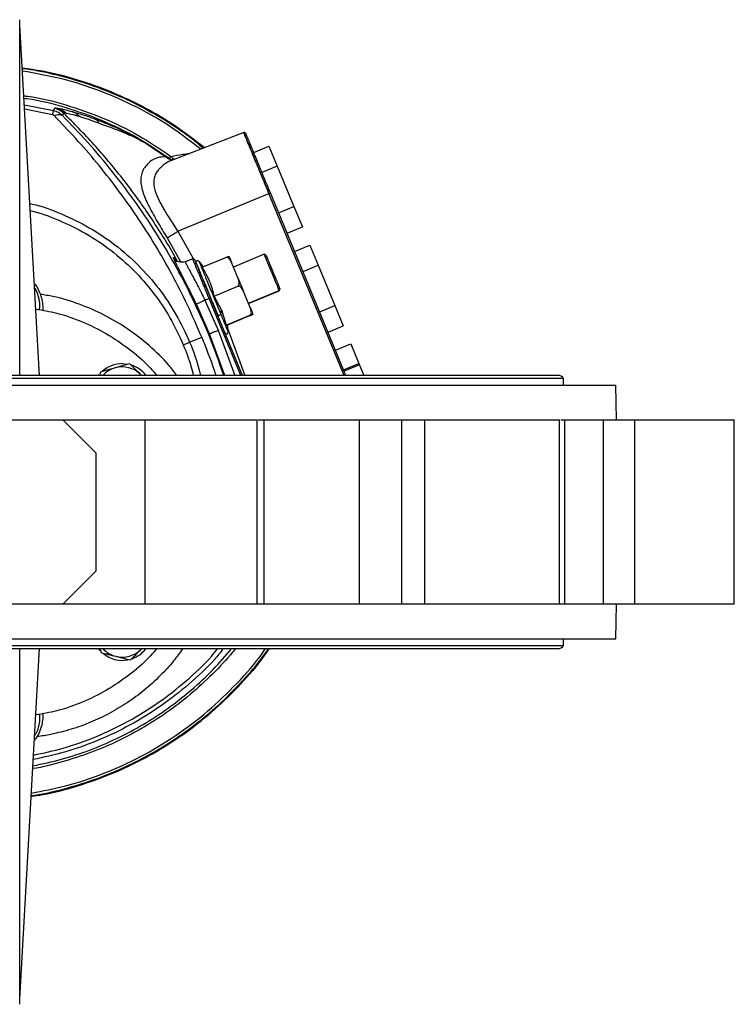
# Model space of a CAD drawing. Header units: millimetres. Extents: x 321 to 2529, y 215 to 2037.
# Tile 24 of 57: x 1066 to 1283, y 1737 to 2036. Entities that reach past the tile are written whole.
import ezdxf

# ---------------------------------------------------------------- set-up
doc = ezdxf.new("R2010")
doc.units = ezdxf.units.MM

msp = doc.modelspace()

# ---------------------------------------------------------------- linework, layer by layer
at = {"color": 7, "linetype": 'Continuous', "lineweight": 25}
for p, q in [((1066.1, 2034.18), (1066.01, 2036.05)), ((1066.01, 1928.04), (1066.01, 2036.05)), ((1072, 1928.04), (1066.09, 2034.35)), ((1076.3, 2008.43), (1076.72, 2009.16)), ((1076.72, 2009.16), (1076.71, 2009.2)), ((1078.99, 2006.91), (1079.4, 2007.65)), ((1079.4, 2007.65), (1079.38, 2007.7)), ((1090.12, 2004.64), (1091.35, 2004.16)), ((1134.08, 2001.75), (1112.13, 1993.33)), ((1104.35, 1998.55), (1111.32, 1993.97)), ((1104.35, 1998.55), (1110.36, 1994.36)), ((1137.1, 1995.71), (1141.72, 1997.63)), ((1141.72, 1997.63), (1144.21, 1991.6)), ((1110.36, 1994.36), (1111.32, 1993.97)), ((1111.84, 1993.68), (1111.58, 1993.83)), ((1111.87, 1993.65), (1111.67, 1993.8)), ((1112.56, 1993.49), (1111.93, 1993.63)), ((1111.95, 1993.25), (1112.18, 1993.34)), ((1112.14, 1993.32), (1111.95, 1993.25)), ((1144.21, 1991.6), (1139.6, 1989.69)), ((1144.21, 1991.6), (1149.3, 1979.34)), ((1114.05, 1971.79), (1141.73, 1983.26)), ((1165.13, 1928.04), (1142.18, 1983.44)), ((1144.68, 1977.42), (1149.3, 1979.34)), ((1149.3, 1979.34), (1151.88, 1973.09)), ((1147.26, 1971.18), (1151.88, 1973.09)), ((1149.54, 1965.69), (1154.16, 1967.6)), ((1154.16, 1967.6), (1156.7, 1961.47)), ((1113.88, 1962.78), (1112.05, 1966.15)), ((1140.26, 1964.79), (1130.94, 1960.93)), ((1140.92, 1964.51), (1140.25, 1964.79)), ((1118.58, 1963.4), (1116.29, 1962.55)), ((1121.46, 1960.85), (1128.66, 1963.83)), ((1132.39, 1957.45), (1130.39, 1962.26)), ((1152.08, 1959.55), (1156.7, 1961.47)), ((1156.7, 1961.47), (1161.78, 1949.2)), ((1125.08, 1952.13), (1132.27, 1955.11)), ((1136.03, 1948.64), (1134.02, 1953.51)), ((1135.54, 1949.84), (1144.85, 1953.7)), ((1145.08, 1954.45), (1144.81, 1953.8)), ((1144.84, 1953.69), (1145.12, 1954.36)), ((1122.3, 1950.85), (1123.55, 1951.37)), ((1122.3, 1950.85), (1126.35, 1941.71)), ((1133.74, 1928.04), (1124, 1951.56)), ((1127.33, 1947.89), (1125.08, 1952.13)), ((1123.68, 1940.6), (1119.68, 1949.61)), ((1127.09, 1946.64), (1127.33, 1947.89)), ((1127.33, 1947.89), (1128.74, 1943.3)), ((1157.16, 1947.28), (1161.78, 1949.2)), ((1161.78, 1949.2), (1164.32, 1943.06)), ((1128.74, 1943.3), (1135.93, 1946.28)), ((1128.78, 1943.2), (1135.97, 1946.18)), ((1159.7, 1941.15), (1164.32, 1943.06)), ((1117.64, 1938.1), (1121.31, 1939.62)), ((1161.98, 1935.66), (1166.6, 1937.57)), ((1166.6, 1937.57), (1169.05, 1931.64)), ((1090.53, 1929.04), (1090.28, 1928.04)), ((1097.16, 1931.6), (1098.6, 1931.48)), ((1164.43, 1929.72), (1169.05, 1931.64)), ((1169.22, 1931.24), (1164.6, 1929.33)), ((1169.05, 1931.64), (1170.55, 1928.04)), ((1231.2, 1927.04), (891, 1927.04)), ((1229.45, 1928.04), (892.75, 1928.04)), ((1089.99, 1928.04), (1090.2, 1928.31)), ((1102.73, 1928.34), (1103.03, 1928.04)), ((1103.04, 1928.04), (1102.73, 1928.34)), ((1231.2, 1925.04), (1231.2, 1927.04)), ((875.1, 1925.04), (1247.1, 1925.04)), ((1247.28, 1914.54), (1247.1, 1925.04)), ((1043.1, 1914.54), (1079.1, 1914.54)), ((1079.1, 1914.54), (1089.1, 1904.54)), ((1079.1, 1914.54), (1104.12, 1914.54)), ((1104.12, 1858.54), (1104.12, 1914.54)), ((1138.15, 1858.54), (1138.15, 1914.54)), ((1138.5, 1914.54), (1140.21, 1914.54)), ((1140.21, 1914.54), (1140.21, 1858.54)), ((1169.23, 1858.54), (1169.23, 1914.54)), ((1182.05, 1914.54), (1182.05, 1858.54)), ((1182.05, 1914.54), (1189.08, 1914.54)), ((1189.08, 1858.54), (1189.08, 1914.54)), ((1230.05, 1858.54), (1230.05, 1914.54)), ((1230.4, 1914.54), (1231.64, 1914.54)), ((1231.64, 1858.54), (1231.64, 1914.54)), ((1243.3, 1914.54), (1243.3, 1858.54)), ((1243.3, 1914.54), (1252.9, 1914.54)), ((1249.1, 1914.54), (1249.1, 1914.54)), ((1252.9, 1858.54), (1252.9, 1914.54)), ((1283.11, 1858.54), (1283.11, 1914.54)), ((1089.1, 1904.54), (1089.1, 1868.54)), ((1089.1, 1868.54), (1079.1, 1858.54)), ((1079.1, 1858.54), (1043.1, 1858.54)), ((1104.12, 1858.54), (1079.1, 1858.54)), ((1138.15, 1858.54), (1104.12, 1858.54)), ((1140.21, 1858.54), (1138.15, 1858.54)), ((1169.23, 1858.54), (1140.21, 1858.54)), ((1182.05, 1858.54), (1169.23, 1858.54)), ((1189.08, 1858.54), (1182.05, 1858.54)), ((1230.05, 1858.54), (1189.08, 1858.54)), ((1231.64, 1858.54), (1230.05, 1858.54)), ((1243.3, 1858.54), (1231.64, 1858.54)), ((1252.9, 1858.54), (1243.3, 1858.54)), ((1247.1, 1848.04), (1247.28, 1858.54)), ((1283.11, 1858.54), (1252.9, 1858.54)), ((1061.1, 1848.04), (1247.1, 1848.04)), ((1231.2, 1846.04), (1231.2, 1848.04)), ((891, 1846.04), (1231.2, 1846.04)), ((892.75, 1845.04), (1229.45, 1845.04)), ((1066.09, 1738.73), (1072, 1845.04)), ((1090.38, 1845.04), (1090.72, 1843.85)), ((1103.03, 1845.04), (1102.9, 1844.9)), ((1066.01, 1737.03), (1066.1, 1738.81))]:
    msp.add_line(p, q, dxfattribs=at)
at = {"color": 8, "linetype": 'Continuous', "lineweight": 25}
for p, q in [((1067.44, 2010.2), (1076.3, 2008.43)), ((1075.98, 2007.18), (1067.51, 2008.88)), ((1111.58, 1993.83), (1111.32, 1993.97)), ((1164.61, 1928.04), (1141.73, 1983.26)), ((1114.05, 1971.79), (1118.72, 1963.57)), ((1110.83, 1969.76), (1115.01, 1962.41)), ((1135.49, 1949.94), (1144.81, 1953.8)), ((1133.22, 1928.04), (1123.55, 1951.37)), ((1126.35, 1941.71), (1131.4, 1928.04)), ((1129.15, 1942.32), (1134.38, 1928.04)), ((1128.32, 1928.04), (1123.68, 1940.6))]:
    msp.add_line(p, q, dxfattribs=at)
at = {"color": 7, "linetype": 'Continuous', "lineweight": 25, "flags": 128}
msp.add_lwpolyline([(1090.51, 1844.4), (1090.33, 1844.61), (1089.99, 1845.04)], dxfattribs=at)
at = {"color": 7, "linetype": 'Continuous', "lineweight": 25}
for centre, radius, start, end in [((1134.25, 2001.28), 0.5, 22.5, 111), ((1118.75, 1962.93), 0.5, 22.5, 110.5), ((1120.06, 1962.38), 0.5, 22.5, 202.5), ((1094.84, 1939.48), 34.56, 38.482, 42.1485), ((1128.86, 1941.13), 0.5, 202.5, 22.5), ((1094.84, 1939.48), 34.56, 2.8511, 6.5198), ((1097.16, 1922.6), 9, 90, 133.0751), ((1097.16, 1922.6), 8, 105.8258, 137.1802), ((1097.16, 1922.6), 8, 45.8258, 105.8258), ((1097.16, 1922.6), 9, 37.1693, 71.7528), ((1229.45, 1926.01), 2.03, 30.5102, 90), ((1097.16, 1850.47), 8, 222.8198, 255.8258), ((1097.16, 1850.47), 9, 289.4283, 322.8307), ((1229.45, 1847.07), 2.03, 270, 329.4898), ((1097.16, 1850.47), 9, 230.4156, 280.7973), ((1097.16, 1850.47), 8, 255.8258, 315.8258)]:
    msp.add_arc(centre, radius, start, end, dxfattribs=at)
at = {"color": 8, "linetype": 'Continuous', "lineweight": 25}
for points, knots in [([(1066.1, 1928.04), (1066.1, 1929.02), (1066.1, 1934.02), (1066.1, 1942.75), (1066.1, 1954.1), (1066.1, 1964.95), (1066.1, 1975.25), (1066.1, 1984.91), (1066.1, 1993.87), (1066.1, 2002.07), (1066.1, 2009.45), (1066.1, 2015.96), (1066.1, 2021.54), (1066.1, 2026.17), (1066.1, 2029.8), (1066.1, 2032.4), (1066.1, 2034.03), (1066.1, 2034.24), (1066.1, 2034.34)], [0, 0, 0, 0, 0.016033, 0.081633, 0.147232, 0.212831, 0.27843, 0.344029, 0.409628, 0.475227, 0.540826, 0.606425, 0.672024, 0.737622, 0.803221, 0.868819, 0.934418, 1, 1, 1, 1]), ([(1121.76, 1997.02), (1120.71, 1997.91), (1117.27, 2000.82), (1110.9, 2005.09), (1102.76, 2009.82), (1094.22, 2013.8), (1085.38, 2017.08), (1076.29, 2019.5), (1070.07, 2020.86), (1066.89, 2021.17), (1066.83, 2021.18)], [0, 0, 0, 0, 0.067836, 0.222674, 0.377513, 0.532351, 0.687189, 0.842028, 0.996866, 1, 1, 1, 1]), ([(1120.99, 1996.73), (1118.16, 1998.93), (1112.1, 2003.65), (1101.85, 2009.53), (1090.61, 2014.53), (1078.92, 2018.32), (1070.87, 2019.73), (1066.87, 2020.43)], [0, 0, 0, 0, 0.179745, 0.385252, 0.59076, 0.796267, 1, 1, 1, 1]), ([(1067.29, 2012.93), (1067.67, 2012.88), (1072, 2012.43), (1080.09, 2010.28), (1091.33, 2006.4), (1102.08, 2001.2), (1108.66, 1996.77), (1111.95, 1994.55)], [0, 0, 0, 0, 0.023753, 0.267815, 0.511877, 0.755938, 1, 1, 1, 1]), ([(1127.99, 1928.04), (1126.99, 1930.95), (1124.63, 1937.81), (1120.07, 1948.31), (1114.49, 1959.48), (1108.28, 1970.16), (1101.52, 1980.35), (1094.29, 1989.94), (1086.73, 1998.91), (1081.56, 2004.25), (1078.99, 2006.91)], [0, 0, 0, 0, 0.095559, 0.225036, 0.353976, 0.482999, 0.611476, 0.741591, 0.871307, 1, 1, 1, 1]), ([(1112, 1994.52), (1113.16, 1994.75), (1115.03, 1995.14), (1116.93, 1995.36), (1117.65, 1995.44)], [0, 0, 0, 0, 0.6202402, 1, 1, 1, 1]), ([(1112.91, 1993.62), (1112.87, 1993.64), (1112.53, 1993.82), (1112.25, 1994.19), (1112, 1994.52)], [0, 0, 0, 0, 0.124456, 1, 1, 1, 1]), ([(1111.95, 1993.25), (1111.87, 1993.21), (1111.59, 1993.11), (1111.12, 1992.86), (1110.56, 1992.53), (1109.99, 1992.14), (1109.58, 1991.82), (1109.2, 1991.5), (1108.79, 1991.13), (1108.29, 1990.62), (1107.83, 1990.06), (1107.33, 1989.32), (1106.86, 1988.26), (1106.66, 1986.8), (1106.82, 1985.2), (1107.24, 1983.7), (1107.79, 1982.34), (1108.36, 1981.11), (1109.02, 1979.85), (1109.75, 1978.57), (1110.53, 1977.26), (1111.49, 1975.71), (1112.68, 1973.87), (1113.57, 1972.51), (1114.05, 1971.79)], [0, 0, 0, 0, 0.015222, 0.048756, 0.085172, 0.117727, 0.155297, 0.162855, 0.191898, 0.234724, 0.264159, 0.294602, 0.365094, 0.435396, 0.505778, 0.576418, 0.620508, 0.667545, 0.71762, 0.760522, 0.80756, 0.858751, 0.924978, 1, 1, 1, 1]), ([(1112.56, 1993.49), (1112.42, 1993.48), (1111.95, 1993.47), (1111.17, 1993.75), (1110.63, 1994.16), (1110.36, 1994.36)], [0, 0, 0, 0, 0.178682, 0.597037, 1, 1, 1, 1]), ([(1069.1, 1980.21), (1069.33, 1980.16), (1072.63, 1979.52), (1078.75, 1977.16), (1087.24, 1973.08), (1095.08, 1967.81), (1102.18, 1961.6), (1108.39, 1954.49), (1113.7, 1946.67), (1116.32, 1940.95), (1117.64, 1938.1)], [0, 0, 0, 0, 0.010224, 0.15162, 0.293017, 0.434414, 0.57581, 0.717207, 0.858603, 1, 1, 1, 1]), ([(1069.22, 1978.07), (1069.23, 1978.07), (1072.22, 1977.47), (1077.95, 1975.22), (1086.19, 1971.28), (1093.81, 1966.16), (1100.71, 1960.12), (1106.74, 1953.22), (1111.89, 1945.62), (1114.44, 1940.08), (1115.71, 1937.3)], [0, 0, 0, 0, 0.000162, 0.142996, 0.28583, 0.428664, 0.571498, 0.714332, 0.857166, 1, 1, 1, 1]), ([(1119.68, 1949.61), (1119.23, 1950.56), (1118.33, 1952.45), (1116.99, 1955.16), (1115.74, 1957.63), (1114.64, 1959.79), (1113.74, 1961.55), (1113.09, 1962.86), (1112.71, 1963.67), (1112.63, 1963.97), (1112.88, 1963.71), (1113.25, 1963.2), (1113.6, 1962.63), (1113.69, 1962.49)], [0, 0, 0, 0, 0.097476, 0.19403, 0.291096, 0.387928, 0.484719, 0.58182, 0.678408, 0.775531, 0.872209, 0.969145, 1, 1, 1, 1]), ([(1116.34, 1962.56), (1116.33, 1962.54), (1116.32, 1962.49), (1116.45, 1962.18), (1116.68, 1961.69), (1117.02, 1961.04), (1117.47, 1960.2), (1118.01, 1959.19), (1118.63, 1958.02), (1119.3, 1956.76), (1120.17, 1955.1), (1121.18, 1953.13), (1121.94, 1951.59), (1122.3, 1950.85)], [0, 0, 0, 0, 0.081509, 0.164812, 0.249395, 0.326223, 0.409626, 0.499607, 0.578354, 0.666305, 0.749817, 0.881269, 1, 1, 1, 1]), ([(1113.74, 1928.04), (1112.94, 1929.09), (1110.47, 1932.35), (1105.49, 1937.12), (1098.94, 1942.23), (1091.77, 1946.48), (1084.14, 1949.77), (1077.58, 1951.85), (1073.54, 1952.44), (1072.25, 1952.63)], [0, 0, 0, 0, 0.080244, 0.248278, 0.416311, 0.584345, 0.752379, 0.920412, 1, 1, 1, 1]), ([(1117.64, 1938.1), (1118.75, 1935.32), (1120.08, 1932.03), (1120.77, 1928.57), (1120.87, 1928.04)], [0, 0, 0, 0, 0.845592, 1, 1, 1, 1]), ([(1125.67, 1928.04), (1125.49, 1928.6), (1124.22, 1932.51), (1122.66, 1936.34), (1121.31, 1939.62)], [0, 0, 0, 0, 0.1439625, 1, 1, 1, 1]), ([(1115.71, 1937.3), (1116.55, 1935.18), (1117.76, 1932.15), (1118.5, 1928.99), (1118.73, 1928.04)], [0, 0, 0, 0, 0.699723, 1, 1, 1, 1]), ([(1066.1, 1738.74), (1066.1, 1738.74), (1066.1, 1738.56), (1066.1, 1739.17), (1066.1, 1740.64), (1066.1, 1743.28), (1066.1, 1746.9), (1066.1, 1751.53), (1066.1, 1757.12), (1066.1, 1763.62), (1066.1, 1771), (1066.1, 1779.2), (1066.1, 1788.17), (1066.1, 1797.83), (1066.1, 1808.13), (1066.1, 1818.97), (1066.1, 1830.32), (1066.1, 1839.05), (1066.1, 1844.05), (1066.1, 1845.04)], [0, 0, 0, 0, 0.000007, 0.065605, 0.131203, 0.196801, 0.262398, 0.327996, 0.393593, 0.459191, 0.524788, 0.590386, 0.655983, 0.72158, 0.787178, 0.852775, 0.918372, 0.983969, 1, 1, 1, 1]), ([(1069.52, 1800.36), (1069.69, 1800.38), (1072.97, 1800.8), (1079.25, 1802.33), (1088.27, 1805.01), (1097.01, 1808.53), (1105.44, 1812.75), (1113.47, 1817.66), (1121.07, 1823.24), (1128.18, 1829.42), (1134.69, 1836.22), (1139.16, 1841.46), (1141.25, 1844.55), (1141.58, 1845.04)], [0, 0, 0, 0, 0.005803, 0.114001, 0.222198, 0.330395, 0.438592, 0.546789, 0.654987, 0.763184, 0.871381, 0.979578, 1, 1, 1, 1]), ([(1069.57, 1801.18), (1073.03, 1801.83), (1080.52, 1803.23), (1091.64, 1806.99), (1102.85, 1812.07), (1113.41, 1818.41), (1123.24, 1825.84), (1132.08, 1834.39), (1137.9, 1840.85), (1140.41, 1844.65), (1140.66, 1845.04)], [0, 0, 0, 0, 0.12313, 0.266605, 0.410079, 0.553553, 0.697028, 0.840502, 0.983976, 1, 1, 1, 1]), ([(1131.51, 1845.04), (1131.48, 1845), (1129.64, 1842.53), (1125.41, 1838.08), (1118.82, 1831.8), (1111.64, 1826.18), (1104.02, 1821.2), (1095.98, 1816.92), (1087.6, 1813.33), (1078.93, 1810.58), (1073.02, 1809.02), (1070, 1808.6), (1069.98, 1808.59)], [0, 0, 0, 0, 0.001948, 0.126604, 0.251259, 0.375915, 0.50057, 0.625225, 0.749881, 0.874536, 0.999192, 1, 1, 1, 1]), ([(1127.89, 1845.04), (1127, 1843.94), (1123.83, 1840.03), (1117.47, 1834.13), (1108.94, 1827.42), (1099.69, 1821.71), (1089.89, 1817.04), (1080.01, 1813.47), (1073.3, 1812.04), (1070.13, 1811.37)], [0, 0, 0, 0, 0.062146, 0.221219, 0.380292, 0.539365, 0.698438, 0.857511, 1, 1, 1, 1]), ([(1070.21, 1812.7), (1073.23, 1813.35), (1079.75, 1814.74), (1089.39, 1818.23), (1099.07, 1822.84), (1108.21, 1828.48), (1116.62, 1835.11), (1122.65, 1840.67), (1125.56, 1844.24), (1126.22, 1845.04)], [0, 0, 0, 0, 0.140612, 0.30309, 0.465567, 0.628045, 0.790523, 0.953001, 1, 1, 1, 1]), ([(1115.55, 1845.04), (1114.64, 1843.78), (1112.56, 1840.9), (1108.65, 1836.68), (1103.95, 1832.39), (1098.75, 1828.55), (1093.28, 1825.27), (1087.58, 1822.58), (1081.65, 1820.44), (1076.17, 1819.11), (1072.67, 1818.45), (1071.24, 1818.31), (1071.24, 1818.31)], [0, 0, 0, 0, 0.087945, 0.202117, 0.325253, 0.44648, 0.565733, 0.682968, 0.800069, 0.919244, 0.999844, 1, 1, 1, 1])]:
    msp.add_open_spline(points, degree=3, knots=knots, dxfattribs=at)
at = {"color": 7, "linetype": 'Continuous', "lineweight": 25}
for points, knots in [([(1066.82, 2021.3), (1068.88, 2021.03), (1074.58, 2020.27), (1083.7, 2017.86), (1094.07, 2014.19), (1104.01, 2009.46), (1113.47, 2003.87), (1119.25, 1999.39), (1122.13, 1997.16)], [0, 0, 0, 0, 0.102095, 0.281904, 0.461713, 0.641522, 0.821331, 1, 1, 1, 1]), ([(1122.13, 1997.16), (1119.25, 1999.39), (1113.47, 2003.87), (1104.01, 2009.46), (1094.07, 2014.19), (1083.7, 2017.86), (1074.58, 2020.27), (1068.88, 2021.03), (1066.82, 2021.3)], [0, 0, 0, 0, 0.178667, 0.358477, 0.538286, 0.718096, 0.897905, 1, 1, 1, 1]), ([(1111.47, 1993.88), (1108.2, 1996.08), (1101.68, 2000.48), (1091.01, 2005.64), (1079.86, 2009.48), (1071.89, 2011.6), (1067.65, 2012.06), (1067.33, 2012.09)], [0, 0, 0, 0, 0.244954, 0.489909, 0.734863, 0.979818, 1, 1, 1, 1]), ([(1076.44, 2006.91), (1076.37, 2006.97), (1076.28, 2007.05), (1076.11, 2007.14), (1076.02, 2007.17), (1075.98, 2007.18)], [0, 0, 0, 0, 0.500717, 0.754477, 1, 1, 1, 1]), ([(1078.99, 2006.91), (1078.6, 2007.24), (1077.81, 2007.92), (1076.81, 2008.25), (1076.3, 2008.43)], [0, 0, 0, 0, 0.483253, 1, 1, 1, 1]), ([(1076.44, 2006.91), (1076.7, 2007.01), (1077.23, 2007.21), (1077.94, 2007.28), (1078.56, 2007.2), (1078.85, 2007.01), (1078.99, 2006.91)], [0, 0, 0, 0, 0.2471756, 0.5, 0.7528244, 1, 1, 1, 1]), ([(1121.31, 1939.62), (1119.91, 1942.88), (1117.1, 1949.37), (1112.3, 1958.77), (1107.12, 1967.84), (1101.55, 1976.53), (1095.62, 1984.86), (1089.42, 1992.71), (1082.99, 2000.15), (1078.64, 2004.64), (1076.44, 2006.91)], [0, 0, 0, 0, 0.1255435, 0.2501287, 0.3743332, 0.4989113, 0.6229202, 0.7496534, 0.8733255, 1, 1, 1, 1]), ([(1076.71, 2009.2), (1076.74, 2009.22), (1076.79, 2009.28), (1077.3, 2009.21), (1077.55, 2009.17)], [0, 0, 0, 0, 0.5004854, 1, 1, 1, 1]), ([(1076.72, 2009.16), (1077.22, 2008.99), (1078.21, 2008.67), (1079, 2007.99), (1079.4, 2007.65)], [0, 0, 0, 0, 0.499999, 1, 1, 1, 1]), ([(1079.38, 2007.7), (1079.4, 2007.73), (1079.43, 2007.8), (1079.87, 2007.73), (1080.09, 2007.7)], [0, 0, 0, 0, 0.4997282, 1, 1, 1, 1]), ([(1080.09, 2007.7), (1080.55, 2007.62), (1081.49, 2007.44), (1083.24, 2006.95), (1084.13, 2006.7)], [0, 0, 0, 0, 0.497682, 1, 1, 1, 1]), ([(1084.13, 2006.7), (1085.01, 2006.43), (1086.79, 2005.88), (1089.01, 2005.06), (1090.12, 2004.64)], [0, 0, 0, 0, 0.4966946, 1, 1, 1, 1]), ([(1088.76, 2005.96), (1090.49, 2005.28), (1093.99, 2003.91), (1099.2, 2001.46), (1102.66, 1999.51), (1104.35, 1998.55)], [0, 0, 0, 0, 0.334867, 0.675401, 1, 1, 1, 1]), ([(1091.35, 2004.16), (1092.35, 2003.81), (1094.21, 2003.16), (1096.9, 2002.11), (1099.45, 2001.02), (1101.97, 1999.85), (1103.56, 1998.98), (1104.35, 1998.55)], [0, 0, 0, 0, 0.223394, 0.415428, 0.607265, 0.805499, 1, 1, 1, 1]), ([(1110.36, 1994.36), (1109.51, 1994.36), (1107.78, 1994.36), (1105.87, 1993.2), (1104.43, 1991.79), (1103.48, 1990.49), (1102.91, 1988.96), (1102.74, 1987.26), (1102.94, 1985.4), (1103.49, 1983.41), (1104.32, 1981.31), (1105.38, 1979.11), (1106.6, 1976.84), (1107.93, 1974.51), (1109.35, 1972.14), (1110.33, 1970.55), (1110.83, 1969.76)], [0, 0, 0, 0, 0.113102, 0.229914, 0.289314, 0.355996, 0.423572, 0.490212, 0.556447, 0.62185, 0.686244, 0.750124, 0.812976, 0.875689, 0.937861, 1, 1, 1, 1]), ([(1110.83, 1969.76), (1110.93, 1969.83), (1111.16, 1969.98), (1111.93, 1970.46), (1112.93, 1971.09), (1113.68, 1971.56), (1114.05, 1971.79)], [0, 0, 0, 0, 0.242879, 0.5, 0.757121, 1, 1, 1, 1]), ([(1116.34, 1962.56), (1116.05, 1962.49), (1115.5, 1962.33), (1114.73, 1962.4), (1114.16, 1962.57), (1113.83, 1962.72), (1113.79, 1962.71), (1113.77, 1962.7)], [0, 0, 0, 0, 0.21254, 0.413614, 0.606267, 0.803214, 1, 1, 1, 1]), ([(1119.62, 1962.14), (1119.62, 1962.14), (1119.61, 1962.15), (1119.8, 1961.71), (1120.14, 1960.88), (1120.64, 1959.67), (1121.27, 1958.15), (1122, 1956.39), (1122.81, 1954.43), (1123.67, 1952.37), (1124.53, 1950.27), (1125.39, 1948.22), (1125.9, 1946.97), (1126.16, 1946.34)], [0, 0, 0, 0, 0.057944, 0.152149, 0.246355, 0.340561, 0.434766, 0.528972, 0.623178, 0.717383, 0.811589, 0.905794, 1, 1, 1, 1]), ([(1120.45, 1962.66), (1120.45, 1962.67), (1120.45, 1962.68), (1120.63, 1962.23), (1120.98, 1961.38), (1121.49, 1960.16), (1122.13, 1958.62), (1122.87, 1956.83), (1123.69, 1954.85), (1124.56, 1952.75), (1125.44, 1950.63), (1126.3, 1948.54), (1126.83, 1947.27), (1127.09, 1946.64)], [0, 0, 0, 0, 0.057867, 0.15208, 0.246293, 0.340507, 0.43472, 0.528933, 0.623147, 0.71736, 0.811573, 0.905787, 1, 1, 1, 1]), ([(1128.66, 1963.83), (1128.71, 1963.85), (1128.82, 1963.9), (1129.02, 1963.98), (1129.28, 1964.08), (1129.55, 1964.19), (1129.58, 1964.19), (1129.59, 1964.19)], [0, 0, 0, 0, 0.060825, 0.126362, 0.252075, 0.502273, 1, 1, 1, 1]), ([(1130.39, 1962.26), (1130.22, 1962.63), (1129.97, 1963.19), (1129.43, 1963.72), (1129.07, 1963.87), (1128.83, 1963.88), (1128.71, 1963.85), (1128.66, 1963.83)], [0, 0, 0, 0, 0.499527, 0.749257, 0.874361, 0.939421, 1, 1, 1, 1]), ([(1145.08, 1954.45), (1145, 1954.65), (1144.83, 1955.05), (1144.22, 1956.53), (1143.44, 1958.39), (1142.6, 1960.43), (1141.82, 1962.32), (1141.23, 1963.73), (1140.92, 1964.49), (1140.94, 1964.44), (1140.95, 1964.42)], [0, 0, 0, 0, 0.133146, 0.266292, 0.399438, 0.532584, 0.66573, 0.798876, 0.932022, 1, 1, 1, 1]), ([(1125.08, 1952.13), (1124.92, 1952.81), (1124.57, 1954.36), (1123.76, 1956.59), (1122.72, 1958.83), (1121.88, 1960.18), (1121.46, 1960.85)], [0, 0, 0, 0, 0.221591, 0.499997, 0.749998, 1, 1, 1, 1]), ([(1070.46, 1955.89), (1070.57, 1955.76), (1071.21, 1955.03), (1071.87, 1953.68), (1072.54, 1951.97), (1072.91, 1950.29), (1073.05, 1948.83), (1073.02, 1948.07), (1073.01, 1947.75)], [0, 0, 0, 0, 0.038391, 0.226996, 0.405011, 0.593376, 0.833644, 1, 1, 1, 1]), ([(1132.27, 1955.11), (1132.32, 1955.13), (1132.43, 1955.19), (1132.59, 1955.37), (1132.74, 1955.73), (1132.75, 1956.48), (1132.53, 1957.06), (1132.39, 1957.45)], [0, 0, 0, 0, 0.0608251, 0.126362, 0.252075, 0.5022733, 1, 1, 1, 1]), ([(1070.53, 1954.56), (1070.53, 1954.56), (1071.11, 1953.81), (1071.68, 1951.97), (1072.16, 1949.71), (1071.95, 1948.38), (1071.89, 1947.98)], [0, 0, 0, 0, 0.0027794, 0.41259, 0.8224006, 1, 1, 1, 1]), ([(1134.02, 1953.51), (1133.84, 1953.89), (1133.58, 1954.46), (1133.05, 1954.99), (1132.68, 1955.14), (1132.44, 1955.16), (1132.33, 1955.12), (1132.27, 1955.11)], [0, 0, 0, 0, 0.4995, 0.749205, 0.874456, 0.939464, 1, 1, 1, 1]), ([(1122.3, 1950.85), (1121.97, 1950.7), (1121.29, 1950.38), (1120.42, 1949.96), (1119.82, 1949.68), (1119.73, 1949.63), (1119.68, 1949.61)], [0, 0, 0, 0, 0.240881, 0.5, 0.759119, 1, 1, 1, 1]), ([(1070.89, 1948.18), (1073.03, 1947.81), (1077.86, 1946.97), (1085.08, 1944.42), (1092.44, 1940.83), (1099.22, 1936.24), (1104.34, 1931.94), (1106.88, 1928.95), (1107.65, 1928.04)], [0, 0, 0, 0, 0.1521465, 0.3431767, 0.534207, 0.7252373, 0.9162675, 1, 1, 1, 1]), ([(1135.93, 1946.28), (1135.98, 1946.31), (1136.09, 1946.36), (1136.25, 1946.54), (1136.4, 1946.91), (1136.4, 1947.67), (1136.18, 1948.25), (1136.03, 1948.64)], [0, 0, 0, 0, 0.060835, 0.126386, 0.252127, 0.50277, 1, 1, 1, 1]), ([(1127.09, 1946.64), (1127.34, 1946.04), (1127.83, 1944.85), (1128.43, 1943.39), (1128.91, 1942.24), (1129.22, 1941.5), (1129.37, 1941.14), (1129.35, 1941.19), (1129.34, 1941.2)], [0, 0, 0, 0, 0.185652, 0.371305, 0.556957, 0.742609, 0.928261, 1, 1, 1, 1]), ([(1135.93, 1946.28), (1135.98, 1946.3), (1136.08, 1946.34), (1136.22, 1946.4), (1136.35, 1946.45), (1136.57, 1946.54), (1136.83, 1946.64), (1136.85, 1946.64), (1136.86, 1946.64)], [0, 0, 0, 0, 0.054814, 0.113054, 0.177793, 0.251152, 0.500746, 1, 1, 1, 1]), ([(1135.97, 1946.18), (1136.03, 1946.2), (1136.14, 1946.24), (1136.33, 1946.33), (1136.59, 1946.44), (1136.86, 1946.56), (1136.87, 1946.57), (1136.89, 1946.58)], [0, 0, 0, 0, 0.060825, 0.126362, 0.252075, 0.502273, 1, 1, 1, 1]), ([(1126.35, 1941.71), (1126.02, 1941.57), (1125.32, 1941.28), (1124.44, 1940.92), (1123.82, 1940.66), (1123.72, 1940.62), (1123.68, 1940.6)], [0, 0, 0, 0, 0.240881, 0.5, 0.759119, 1, 1, 1, 1]), ([(1129.13, 1943.4), (1129.14, 1943.41), (1129.16, 1943.44), (1128.9, 1943.35), (1128.74, 1943.3)], [0, 0, 0, 0, 0.379051, 1, 1, 1, 1]), ([(1094.98, 1930.3), (1094.87, 1930.27), (1094.07, 1930.04), (1092.57, 1929.61), (1091.22, 1929.23), (1090.53, 1929.04)], [0, 0, 0, 0, 0.070086, 0.530782, 1, 1, 1, 1]), ([(1099.42, 1931.56), (1098.7, 1931.35), (1097.24, 1930.94), (1095.74, 1930.51), (1094.98, 1930.3)], [0, 0, 0, 0, 0.495458, 1, 1, 1, 1]), ([(1102.73, 1928.34), (1101.82, 1929.22), (1100.7, 1930.31), (1099.62, 1931.36), (1099.42, 1931.56)], [0, 0, 0, 0, 0.811304, 1, 1, 1, 1]), ([(1104.12, 1914.54), (1105.17, 1914.54), (1107.27, 1914.54), (1110.6, 1914.54), (1113.99, 1914.54), (1117.39, 1914.54), (1120.72, 1914.54), (1123.92, 1914.54), (1126.93, 1914.54), (1129.68, 1914.54), (1132.12, 1914.54), (1134.2, 1914.54), (1135.88, 1914.54), (1137.14, 1914.54), (1137.89, 1914.54), (1138.21, 1914.54), (1138.13, 1914.54), (1138.12, 1914.54)], [0, 0, 0, 0, 0.0706742, 0.1413484, 0.2120226, 0.2826967, 0.3533709, 0.4240451, 0.4947193, 0.5653935, 0.6360677, 0.7067419, 0.777416, 0.8480902, 0.9187644, 0.9894386, 1, 1, 1, 1]), ([(1140.21, 1914.54), (1140.64, 1914.54), (1141.48, 1914.54), (1142.74, 1914.54), (1144, 1914.54), (1145.25, 1914.54), (1146.5, 1914.54), (1147.74, 1914.54), (1148.98, 1914.54), (1150.21, 1914.54), (1151.44, 1914.54), (1152.66, 1914.54), (1153.88, 1914.54), (1155.38, 1914.54), (1157.17, 1914.54), (1159.22, 1914.54), (1161.25, 1914.54), (1163.27, 1914.54), (1165.28, 1914.54), (1167.26, 1914.54), (1168.57, 1914.54), (1169.23, 1914.54)], [0, 0, 0, 0, 0.0416866, 0.083362, 0.1250283, 0.166688, 0.2083433, 0.2499965, 0.2916499, 0.3333058, 0.3749666, 0.4166346, 0.458312, 0.5000011, 0.5714565, 0.6428836, 0.714294, 0.7856991, 0.8571108, 0.9285406, 1, 1, 1, 1]), ([(1169.23, 1914.54), (1169.32, 1914.54), (1169.5, 1914.54), (1169.78, 1914.54), (1170.07, 1914.54), (1170.36, 1914.54), (1170.81, 1914.54), (1171.45, 1914.54), (1172.28, 1914.54), (1173.14, 1914.54), (1174.33, 1914.54), (1175.85, 1914.54), (1177.34, 1914.54), (1178.48, 1914.54), (1179.3, 1914.54), (1180.07, 1914.54), (1180.71, 1914.54), (1181.23, 1914.54), (1181.66, 1914.54), (1181.92, 1914.54), (1182.05, 1914.54)], [0, 0, 0, 0, 0.023685, 0.047335, 0.070975, 0.09463, 0.118328, 0.180251, 0.242212, 0.306147, 0.37012, 0.500005, 0.62989, 0.693825, 0.757798, 0.819721, 0.881682, 0.921133, 0.960532, 1, 1, 1, 1]), ([(1189.08, 1914.54), (1189.2, 1914.54), (1189.43, 1914.54), (1189.78, 1914.54), (1190.15, 1914.54), (1190.52, 1914.54), (1190.89, 1914.54), (1191.27, 1914.54), (1191.66, 1914.54), (1192.05, 1914.54), (1192.95, 1914.54), (1194.41, 1914.54), (1196.53, 1914.54), (1198.78, 1914.54), (1201.14, 1914.54), (1203.58, 1914.54), (1206.05, 1914.54), (1208.53, 1914.54), (1210.96, 1914.54), (1213.33, 1914.54), (1215.57, 1914.54), (1217.69, 1914.54), (1220.26, 1914.54), (1223.12, 1914.54), (1225.5, 1914.54), (1227.08, 1914.54), (1228.13, 1914.54), (1228.97, 1914.54), (1229.46, 1914.54), (1229.73, 1914.54), (1229.88, 1914.54), (1229.98, 1914.54), (1230.04, 1914.54), (1230.05, 1914.54), (1230.05, 1914.54)], [0, 0, 0, 0, 0.008649, 0.017286, 0.025913, 0.034536, 0.043157, 0.051781, 0.060409, 0.069047, 0.077698, 0.118861, 0.160034, 0.202913, 0.245802, 0.289593, 0.333394, 0.377185, 0.420986, 0.463866, 0.506754, 0.547917, 0.58909, 0.666681, 0.744272, 0.785435, 0.826607, 0.869486, 0.912375, 0.929927, 0.947435, 0.96493, 0.982442, 1, 1, 1, 1]), ([(1231.64, 1914.54), (1231.68, 1914.54), (1231.78, 1914.54), (1231.93, 1914.54), (1232.1, 1914.54), (1232.27, 1914.54), (1232.55, 1914.54), (1232.96, 1914.54), (1233.55, 1914.54), (1234.19, 1914.54), (1235.14, 1914.54), (1236.45, 1914.54), (1237.88, 1914.54), (1239.05, 1914.54), (1239.93, 1914.54), (1240.81, 1914.54), (1241.57, 1914.54), (1242.22, 1914.54), (1242.76, 1914.54), (1243.12, 1914.54), (1243.3, 1914.54)], [0, 0, 0, 0, 0.023685, 0.047335, 0.070975, 0.09463, 0.118328, 0.180251, 0.242212, 0.306147, 0.37012, 0.500005, 0.62989, 0.693825, 0.757798, 0.819721, 0.881682, 0.921133, 0.960532, 1, 1, 1, 1]), ([(1252.9, 1914.54), (1254.44, 1914.54), (1257.52, 1914.54), (1262.27, 1914.54), (1266.87, 1914.54), (1271.19, 1914.54), (1275.04, 1914.54), (1278.27, 1914.54), (1280.78, 1914.54), (1282.4, 1914.54), (1283.15, 1914.54), (1283.04, 1914.54), (1283.01, 1914.54)], [0, 0, 0, 0, 0.107146, 0.214291, 0.321437, 0.428582, 0.535728, 0.642874, 0.750019, 0.857165, 0.96431, 1, 1, 1, 1]), ([(1141.8, 1845.04), (1140.47, 1843.17), (1137, 1838.33), (1130.43, 1831.26), (1122.31, 1823.85), (1113.46, 1817.3), (1104.02, 1811.64), (1094.07, 1806.92), (1083.7, 1803.27), (1075.47, 1801.03), (1070.67, 1800.37), (1069.51, 1800.21)], [0, 0, 0, 0, 0.078705, 0.204564, 0.330423, 0.456282, 0.582141, 0.708, 0.833859, 0.959718, 1, 1, 1, 1]), ([(1069.51, 1800.21), (1070.67, 1800.37), (1075.47, 1801.03), (1083.7, 1803.27), (1094.07, 1806.92), (1104.02, 1811.64), (1113.46, 1817.3), (1122.31, 1823.85), (1130.43, 1831.26), (1137, 1838.33), (1140.47, 1843.17), (1141.8, 1845.04)], [0, 0, 0, 0, 0.040282, 0.166141, 0.292, 0.41786, 0.543719, 0.669579, 0.795438, 0.921297, 1, 1, 1, 1]), ([(1070.03, 1809.45), (1072.92, 1810.06), (1078.77, 1811.3), (1087.31, 1814.13), (1095.62, 1817.66), (1103.6, 1821.92), (1111.17, 1826.85), (1118.26, 1832.45), (1124.76, 1838.47), (1128.57, 1842.89), (1130.42, 1845.04)], [0, 0, 0, 0, 0.124206, 0.250416, 0.376626, 0.502836, 0.629047, 0.755257, 0.881467, 1, 1, 1, 1]), ([(1107.65, 1845.04), (1106.88, 1844.12), (1104.34, 1841.13), (1099.22, 1836.84), (1092.44, 1832.24), (1085.08, 1828.65), (1077.86, 1826.1), (1073.03, 1825.27), (1070.89, 1824.9)], [0, 0, 0, 0, 0.083732, 0.274763, 0.465793, 0.656823, 0.847854, 1, 1, 1, 1]), ([(1090.72, 1843.85), (1091.45, 1843.67), (1092.92, 1843.29), (1094.43, 1842.91), (1095.2, 1842.72)], [0, 0, 0, 0, 0.495458, 1, 1, 1, 1]), ([(1095.2, 1842.72), (1095.3, 1842.69), (1096.11, 1842.49), (1097.62, 1842.11), (1098.99, 1841.76), (1099.68, 1841.59)], [0, 0, 0, 0, 0.070086, 0.530782, 1, 1, 1, 1]), ([(1099.68, 1841.59), (1100.51, 1842.45), (1101.57, 1843.54), (1102.66, 1844.66), (1102.9, 1844.9)], [0, 0, 0, 0, 0.785622, 1, 1, 1, 1]), ([(1073.01, 1825.32), (1073.02, 1824.97), (1073.05, 1824.13), (1072.86, 1822.39), (1072.37, 1820.53), (1071.62, 1818.9), (1071.05, 1817.89), (1070.59, 1817.33), (1070.46, 1817.17)], [0, 0, 0, 0, 0.184238, 0.440239, 0.695233, 0.82633, 0.951819, 1, 1, 1, 1]), ([(1071.92, 1825.1), (1071.96, 1824.81), (1072.14, 1823.7), (1071.84, 1821.75), (1071.32, 1819.84), (1070.7, 1818.9), (1070.54, 1818.65)], [0, 0, 0, 0, 0.131778, 0.499476, 0.867175, 1, 1, 1, 1])]:
    msp.add_open_spline(points, degree=3, knots=knots, dxfattribs=at)
for points in [[(1075.98, 2007.18), (1076.06, 2007.53), (1076.24, 2008.22), (1076.28, 2008.36), (1076.3, 2008.43)], [(1076.71, 2009.2), (1077.2, 2009.04), (1078.19, 2008.71), (1078.98, 2008.04), (1079.38, 2007.7)], [(1077.55, 2009.17), (1078.08, 2009.08), (1079.15, 2008.9), (1081.12, 2008.38), (1082.1, 2008.12)], [(1077.55, 2009.17), (1078.02, 2009.01), (1078.96, 2008.69), (1079.71, 2008.03), (1080.09, 2007.7)], [(1112.05, 1966.15), (1109.73, 1969.9), (1105.09, 1977.42), (1097.2, 1988.06), (1088.72, 1998.24), (1082.5, 2004.51), (1079.4, 2007.65)], [(1082.1, 2008.12), (1083.09, 2007.84), (1085.07, 2007.27), (1087.53, 2006.4), (1088.76, 2005.96)], [(1082.1, 2008.12), (1082.48, 2007.96), (1083.25, 2007.64), (1083.83, 2007.01), (1084.13, 2006.7)], [(1088.76, 2005.96), (1089.03, 2005.81), (1089.57, 2005.52), (1089.94, 2004.93), (1090.12, 2004.64)], [(1141.73, 1983.26), (1141.23, 1984.47), (1140.23, 1986.89), (1138.78, 1990.38), (1137.45, 1993.6), (1136.28, 1996.42), (1135.32, 1998.73), (1134.61, 2000.45), (1134.17, 2001.51), (1134.02, 2001.87), (1134.17, 2001.51), (1134.61, 2000.45), (1135.32, 1998.73), (1136.28, 1996.42), (1137.45, 1993.6), (1138.78, 1990.38), (1140.23, 1986.89), (1141.23, 1984.47), (1141.73, 1983.26)], [(1142.18, 1983.44), (1141.69, 1984.62), (1140.72, 1986.98), (1139.31, 1990.39), (1138.01, 1993.52), (1136.87, 1996.27), (1135.93, 1998.53), (1135.24, 2000.2), (1134.8, 2001.27), (1134.74, 2001.4), (1134.72, 2001.47)], [(1111.95, 1994.55), (1111.89, 1994.45), (1111.75, 1994.26), (1111.6, 1994.05), (1111.49, 1993.91), (1111.48, 1993.89), (1111.47, 1993.88)], [(1141.73, 1983.26), (1141.79, 1983.28), (1141.91, 1983.33), (1142.06, 1983.39), (1142.16, 1983.44), (1142.18, 1983.44), (1142.18, 1983.44)], [(1140.3, 1964.68), (1140.27, 1964.74), (1140.23, 1964.85), (1140.6, 1963.95), (1141.25, 1962.39), (1142.1, 1960.33), (1143.02, 1958.11), (1143.86, 1956.07), (1144.53, 1954.46), (1144.71, 1954.02), (1144.81, 1953.8)], [(1124, 1951.56), (1123.69, 1952.32), (1123.06, 1953.83), (1122.16, 1956.01), (1121.32, 1958.03), (1120.59, 1959.79), (1119.99, 1961.24), (1119.55, 1962.31), (1119.26, 1962.99), (1119.23, 1963.08), (1119.21, 1963.12)], [(1129.59, 1964.19), (1129.69, 1963.96), (1129.88, 1963.5), (1130.22, 1962.67), (1130.39, 1962.26)], [(1132.39, 1957.45), (1132.66, 1956.79), (1133.2, 1955.48), (1133.74, 1954.17), (1134.02, 1953.51)], [(1123.55, 1951.37), (1123.61, 1951.4), (1123.73, 1951.45), (1123.88, 1951.51), (1123.98, 1951.55), (1123.99, 1951.56), (1124, 1951.56)], [(1136.03, 1948.64), (1136.21, 1948.22), (1136.56, 1947.36), (1136.76, 1946.88), (1136.86, 1946.64)], [(1126.16, 1946.34), (1126.18, 1946.32), (1126.21, 1946.27), (1126.33, 1946.23), (1126.47, 1946.23), (1126.64, 1946.27), (1126.8, 1946.34), (1126.94, 1946.43), (1127.05, 1946.53), (1127.08, 1946.6), (1127.09, 1946.64)], [(1115.71, 1937.3), (1116.05, 1937.44), (1116.73, 1937.72), (1117.33, 1937.97), (1117.64, 1938.1)]]:
    msp.add_open_spline(points, degree=3, dxfattribs=at)
at = {"color": 8, "linetype": 'Continuous', "lineweight": 25}
msp.add_open_spline([(1123.55, 1951.37), (1123.23, 1952.16), (1122.58, 1953.74), (1121.64, 1956.01), (1120.77, 1958.1), (1120.01, 1959.93), (1119.39, 1961.44), (1118.93, 1962.55), (1118.63, 1963.27), (1118.59, 1963.36), (1118.57, 1963.4)], degree=3, dxfattribs=at)

doc.saveas('drawing.dxf')
